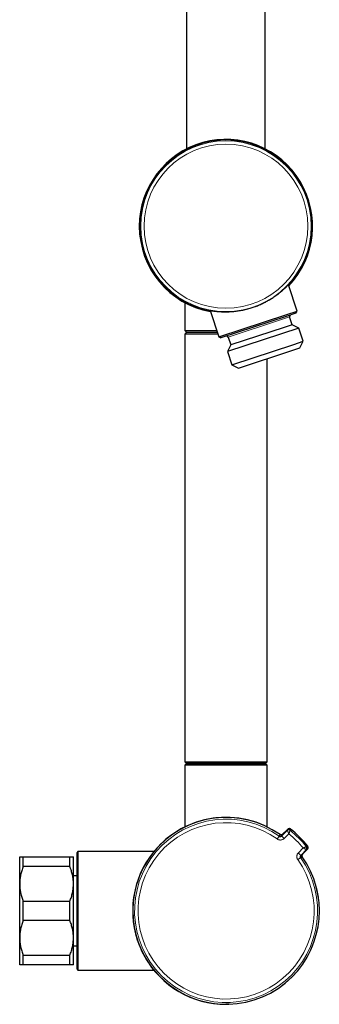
# Model space of a CAD drawing. Header units: millimetres. Extents: x 8 to 2417, y 12 to 2416.
# Tile 18 of 24: x 1600 to 1683, y 1020 to 1294. Entities that reach past the tile are written whole.
import ezdxf

# ---------------------------------------------------------------- set-up
doc = ezdxf.new("R2010")
doc.units = ezdxf.units.MM

msp = doc.modelspace()

# ---------------------------------------------------------------- linework, layer by layer
at = {"color": 7, "linetype": 'Continuous', "lineweight": 30}
for p, q in [((1646.21, 1300.58), (1646.21, 1257.6)), ((1668.11, 1257.6), (1668.11, 1300.58)), ((1677, 1212.48), (1674.6, 1219.8)), ((1645.66, 1214.84), (1645.66, 1207.08)), ((1652.74, 1212.63), (1655.14, 1205.32)), ((1655.14, 1205.32), (1674.11, 1211.54)), ((1676.68, 1211.85), (1673.91, 1210.95)), ((1674.11, 1211.54), (1677, 1212.48)), ((1676.68, 1211.85), (1677, 1212.48)), ((1673.91, 1210.95), (1655.77, 1205)), ((1675.62, 1208.66), (1673.36, 1207.92)), ((1675.62, 1208.66), (1674.9, 1210.85)), ((1677.48, 1207.72), (1675.62, 1208.66)), ((1645.66, 1207.08), (1646.16, 1206.58)), ((1645.66, 1207.08), (1654.57, 1207.08)), ((1646.16, 1206.58), (1645.66, 1206.08)), ((1645.66, 1206.08), (1645.66, 1087.08)), ((1654.89, 1206.08), (1645.66, 1206.08)), ((1646.16, 1206.58), (1654.73, 1206.58)), ((1677.48, 1207.72), (1657.57, 1201.19)), ((1673.36, 1207.92), (1658.52, 1203.05)), ((1678.68, 1204.07), (1677.48, 1207.72)), ((1655.14, 1205.32), (1655.77, 1205)), ((1658.52, 1203.05), (1657.57, 1201.19)), ((1657.8, 1205.24), (1658.52, 1203.05)), ((1658.77, 1197.54), (1676.05, 1203.2)), ((1676.05, 1203.2), (1678.68, 1204.07)), ((1677.74, 1202.2), (1678.68, 1204.07)), ((1657.57, 1201.19), (1658.77, 1197.54)), ((1660.64, 1196.59), (1675.48, 1201.46)), ((1675.48, 1201.46), (1677.74, 1202.2)), ((1658.77, 1197.54), (1660.64, 1196.59)), ((1668.66, 1087.08), (1668.66, 1199.22)), ((1645.66, 1087.08), (1646.16, 1086.58)), ((1645.66, 1087.08), (1668.66, 1087.08)), ((1646.16, 1086.58), (1645.66, 1086.08)), ((1645.66, 1086.08), (1645.66, 1068.89)), ((1650.65, 1086.08), (1645.66, 1086.08)), ((1668.16, 1086.58), (1646.16, 1086.58)), ((1646.16, 1086.58), (1650.93, 1086.58)), ((1668.66, 1086.08), (1650.65, 1086.08)), ((1650.93, 1086.58), (1668.16, 1086.58)), ((1668.16, 1086.58), (1668.66, 1087.08)), ((1668.66, 1086.08), (1668.16, 1086.58)), ((1668.66, 1068.91), (1668.66, 1086.08)), ((1674.39, 1068.29), (1672.87, 1066.83)), ((1599.66, 1053.08), (1599.66, 1060.58)), ((1600.66, 1057.9), (1600.66, 1060.58)), ((1600.66, 1060.58), (1613.66, 1060.58)), ((1613.66, 1057.9), (1613.66, 1060.58)), ((1614.66, 1053.08), (1614.66, 1060.58)), ((1615.91, 1062.08), (1615.66, 1061.83)), ((1615.66, 1061.83), (1615.66, 1061.83)), ((1615.66, 1029.33), (1615.66, 1061.83)), ((1637.06, 1062.08), (1615.91, 1062.08)), ((1615.91, 1062.08), (1615.91, 1029.08)), ((1678.45, 1061.25), (1679.91, 1062.76)), ((1613.66, 1057.9), (1600.66, 1057.9)), ((1615.66, 1055.33), (1614.66, 1055.33)), ((1599.66, 1038.08), (1599.66, 1053.08)), ((1614.66, 1038.08), (1614.66, 1053.08)), ((1600.66, 1042.9), (1600.66, 1048.25)), ((1600.66, 1048.25), (1613.66, 1048.25)), ((1613.66, 1042.9), (1613.66, 1048.25)), ((1613.66, 1042.9), (1600.66, 1042.9)), ((1599.66, 1030.58), (1599.66, 1038.08)), ((1614.66, 1030.58), (1614.66, 1038.08)), ((1614.66, 1035.83), (1615.66, 1035.83)), ((1600.66, 1033.25), (1613.66, 1033.25)), ((1600.66, 1030.58), (1600.66, 1033.25)), ((1613.66, 1030.58), (1613.66, 1033.25)), ((1613.66, 1030.58), (1600.66, 1030.58)), ((1615.66, 1029.33), (1615.91, 1029.08)), ((1615.91, 1029.08), (1637.06, 1029.08))]:
    msp.add_line(p, q, dxfattribs=at)
at = {"color": 252, "linetype": 'Continuous', "lineweight": 0}
for p, q in [((1672.64, 1210.11), (1657.8, 1205.24)), ((1674.9, 1210.85), (1672.64, 1210.11)), ((1671.44, 1065.57), (1672, 1066.35)), ((1672.64, 1066.4), (1674.24, 1067.95)), ((1674.71, 1067.01), (1673.36, 1065.71)), ((1674.24, 1067.95), (1674.39, 1068.29)), ((1674.24, 1067.95), (1674.24, 1067.95)), ((1675.03, 1067.99), (1675.03, 1067.98)), ((1677.34, 1061.74), (1678.64, 1063.08)), ((1679.61, 1063.41), (1679.61, 1063.41)), ((1677.19, 1059.82), (1677.98, 1060.38)), ((1679.57, 1062.62), (1678.03, 1061.02)), ((1679.91, 1062.76), (1679.57, 1062.62)), ((1679.57, 1062.62), (1679.57, 1062.62))]:
    msp.add_line(p, q, dxfattribs=at)
at = {"color": 252, "linetype": 'Continuous', "lineweight": 0, "flags": 128}
for points in [[(1675.18, 1068.33), (1675.17, 1068.32), (1675.16, 1068.28), (1675.09, 1068.12), (1675.03, 1067.99)], [(1679.61, 1063.41), (1679.61, 1063.41), (1679.65, 1063.43), (1679.81, 1063.49), (1679.95, 1063.55)]]:
    msp.add_lwpolyline(points, dxfattribs=at)
at = {"color": 7, "linetype": 'Continuous', "lineweight": 30, "flags": 128}
msp.add_lwpolyline([(1658.07, 1019.59), (1657.84, 1019.58), (1657.16, 1019.58)], dxfattribs=at)
at = {"color": 252, "linetype": 'Continuous', "lineweight": 0}
for radius in [23.76, 22.82]:
    msp.add_circle((1657.16, 1236.08), radius, dxfattribs=at)
at = {"color": 7, "linetype": 'Continuous', "lineweight": 30}
for centre, radius, start, end in [((1657.16, 1236.08), 24.15, 316.5958, 180), ((1657.16, 1236.08), 24, 316.7842, 180), ((1657.16, 1236.08), 24.15, 180, 259.722), ((1657.16, 1236.08), 24, 180, 259.5336), ((1675.28, 1210.97), 0.4, 108.1589, 198.1589), ((1657.42, 1205.12), 0.4, 18.1589, 108.1589), ((1657.16, 1045.58), 26, 88.5806, 270), ((1657.2, 1045.58), 26, 54.6512, 315), ((1657.2, 1045.58), 29, 38.3153, 51.6847), ((1679.14, 1063.03), 0.6, 316.0023, 15.8402), ((1657.2, 1045.58), 26, 315, 35.3488)]:
    msp.add_arc(centre, radius, start, end, dxfattribs=at)
at = {"color": 252, "linetype": 'Continuous', "lineweight": 0}
for centre, radius, start, end in [((1657.16, 1236.08), 24, 316.7843, 259.5336), ((1657.2, 1045.58), 26, 54.6512, 35.3488), ((1657.2, 1045.58), 25.51, 54.5298, 35.4702), ((1657.2, 1045.58), 24.55, 54.5298, 35.4702), ((1668.54, 1061.4), 6.47, 41.826, 50.65), ((1674.66, 1067.52), 0.6, 51.4894, 133.9973), ((1674.66, 1067.51), 0.6, 51.5335, 133.9243), ((1657.2, 1045.58), 27.68, 39.238, 50.762), ((1657.2, 1045.58), 28.64, 38.5119, 51.4881), ((1657.2, 1045.58), 29, 38.3153, 51.6847), ((1679.14, 1063.04), 0.6, 316.0757, 38.4665), ((1679.14, 1063.03), 0.6, 15.8397, 38.51), ((1673.02, 1056.91), 6.47, 39.35, 48.174)]:
    msp.add_arc(centre, radius, start, end, dxfattribs=at)
at = {"color": 7, "linetype": 'Continuous', "lineweight": 30}
for points, knots in [([(1652.33, 1212.7), (1652.34, 1212.69), (1652.37, 1212.69), (1652.46, 1212.68), (1652.59, 1212.66), (1652.75, 1212.63), (1652.93, 1212.6), (1653.14, 1212.57), (1653.38, 1212.54), (1653.65, 1212.5), (1653.95, 1212.46), (1654.29, 1212.42), (1654.65, 1212.38), (1655.05, 1212.35), (1655.47, 1212.32), (1655.93, 1212.3), (1656.41, 1212.28), (1656.93, 1212.27), (1657.49, 1212.28), (1658.07, 1212.3), (1658.68, 1212.33), (1659.31, 1212.38), (1659.95, 1212.45), (1660.59, 1212.54), (1661.23, 1212.64), (1661.88, 1212.76), (1662.54, 1212.91), (1663.22, 1213.08), (1663.87, 1213.26), (1664.48, 1213.45), (1665.07, 1213.65), (1665.65, 1213.86), (1666.23, 1214.09), (1666.8, 1214.34), (1667.36, 1214.59), (1667.89, 1214.85), (1668.39, 1215.11), (1668.89, 1215.38), (1669.37, 1215.66), (1669.84, 1215.95), (1670.3, 1216.24), (1670.75, 1216.54), (1671.18, 1216.84), (1671.59, 1217.15), (1671.99, 1217.45), (1672.36, 1217.75), (1672.72, 1218.05), (1673.06, 1218.34), (1673.37, 1218.62), (1673.67, 1218.89), (1673.93, 1219.14), (1674.17, 1219.37), (1674.37, 1219.57), (1674.54, 1219.74), (1674.68, 1219.88), (1674.79, 1219.99), (1674.86, 1220.07), (1674.89, 1220.09), (1674.9, 1220.1)], [0, 0, 0, 0, 0.010231, 0.027705, 0.045164, 0.061039, 0.076925, 0.092801, 0.109063, 0.125335, 0.141597, 0.159007, 0.176429, 0.19384, 0.21166, 0.229492, 0.247312, 0.266591, 0.285885, 0.305164, 0.325022, 0.344897, 0.364754, 0.38361, 0.402483, 0.421337, 0.440859, 0.460401, 0.479923, 0.497038, 0.514167, 0.531282, 0.548923, 0.56658, 0.584222, 0.600923, 0.617636, 0.634337, 0.651462, 0.668599, 0.685725, 0.703632, 0.72155, 0.739457, 0.757807, 0.77617, 0.79452, 0.813867, 0.833229, 0.852576, 0.872524, 0.89249, 0.912436, 0.931016, 0.949612, 0.96819, 0.987479, 1, 1, 1, 1]), ([(1674.9, 1220.07), (1674.9, 1220.07), (1674.88, 1220.06), (1674.84, 1220), (1674.77, 1219.91), (1674.69, 1219.82), (1674.63, 1219.76), (1674.62, 1219.74)], [0, 0, 0, 0, 0.012694, 0.299265, 0.594347, 0.889672, 1, 1, 1, 1]), ([(1674.88, 1220.09), (1674.89, 1220.09), (1674.89, 1220.1), (1674.9, 1220.1), (1674.9, 1220.1)], [0, 0, 0, 0, 0.567241, 1, 1, 1, 1]), ([(1652.33, 1212.69), (1652.33, 1212.69), (1652.33, 1212.69), (1652.33, 1212.69), (1652.34, 1212.69), (1652.35, 1212.69)], [0, 0, 0, 0, 0.201288, 0.72706, 1, 1, 1, 1]), ([(1652.76, 1212.57), (1652.7, 1212.59), (1652.57, 1212.62), (1652.43, 1212.65), (1652.36, 1212.67), (1652.34, 1212.67), (1652.34, 1212.67)], [0, 0, 0, 0, 0.331589, 0.664312, 0.996659, 1, 1, 1, 1]), ([(1672, 1066.35), (1672.05, 1066.33), (1672.15, 1066.27), (1672.32, 1066.25), (1672.46, 1066.29), (1672.57, 1066.34), (1672.62, 1066.38), (1672.64, 1066.4)], [0, 0, 0, 0, 0.241499, 0.483542, 0.726626, 0.860922, 1, 1, 1, 1]), ([(1672.17, 1066.83), (1672.2, 1066.81), (1672.27, 1066.77), (1672.37, 1066.73), (1672.47, 1066.71), (1672.57, 1066.72), (1672.67, 1066.73), (1672.77, 1066.77), (1672.86, 1066.82), (1672.91, 1066.86), (1672.93, 1066.88)], [0, 0, 0, 0, 0.1314269, 0.2674479, 0.3877876, 0.5116181, 0.6319661, 0.7558047, 0.8761575, 1, 1, 1, 1]), ([(1672.87, 1066.83), (1672.85, 1066.81), (1672.8, 1066.77), (1672.7, 1066.71), (1672.56, 1066.68), (1672.39, 1066.69), (1672.29, 1066.75), (1672.24, 1066.78)], [0, 0, 0, 0, 0.132581, 0.269877, 0.513261, 0.756632, 1, 1, 1, 1]), ([(1675.18, 1068.33), (1675.15, 1068.35), (1675.09, 1068.38), (1675, 1068.42), (1674.9, 1068.45), (1674.8, 1068.46), (1674.7, 1068.45), (1674.6, 1068.42), (1674.51, 1068.38), (1674.44, 1068.33), (1674.4, 1068.3), (1674.39, 1068.29)], [0, 0, 0, 0, 0.115727, 0.234809, 0.350536, 0.469618, 0.585344, 0.704425, 0.820153, 0.939236, 1, 1, 1, 1]), ([(1679.91, 1062.76), (1679.93, 1062.79), (1679.98, 1062.84), (1680.03, 1062.93), (1680.06, 1063.02), (1680.08, 1063.12), (1680.08, 1063.23), (1680.06, 1063.33), (1680.03, 1063.42), (1679.99, 1063.5), (1679.96, 1063.54), (1679.95, 1063.55)], [0, 0, 0, 0, 0.11741, 0.234819, 0.35223, 0.469642, 0.587051, 0.70446, 0.821866, 0.939271, 1, 1, 1, 1]), ([(1599.66, 1060.58), (1599.66, 1060.58), (1599.67, 1060.58), (1599.72, 1060.58), (1599.8, 1060.58), (1599.91, 1060.58), (1600.05, 1060.58), (1600.23, 1060.58), (1600.43, 1060.58), (1600.58, 1060.58), (1600.66, 1060.58)], [0, 0, 0, 0, 0.122618, 0.245238, 0.368878, 0.492521, 0.618996, 0.745475, 0.872735, 1, 1, 1, 1]), ([(1613.66, 1060.58), (1613.73, 1060.58), (1613.88, 1060.58), (1614.08, 1060.58), (1614.25, 1060.58), (1614.39, 1060.58), (1614.51, 1060.58), (1614.59, 1060.58), (1614.65, 1060.58), (1614.65, 1060.58), (1614.66, 1060.58)], [0, 0, 0, 0, 0.122973, 0.245942, 0.369581, 0.493217, 0.619375, 0.745529, 0.872765, 1, 1, 1, 1]), ([(1678.03, 1061.02), (1677.99, 1060.97), (1677.92, 1060.89), (1677.88, 1060.72), (1677.89, 1060.57), (1677.93, 1060.46), (1677.96, 1060.41), (1677.98, 1060.38)], [0, 0, 0, 0, 0.244594, 0.488401, 0.731076, 0.86554, 1, 1, 1, 1]), ([(1678.4, 1060.62), (1678.38, 1060.64), (1678.35, 1060.69), (1678.31, 1060.81), (1678.3, 1060.95), (1678.34, 1061.12), (1678.41, 1061.21), (1678.45, 1061.25)], [0, 0, 0, 0, 0.134888, 0.269777, 0.513168, 0.756578, 1, 1, 1, 1]), ([(1678.51, 1061.31), (1678.48, 1061.28), (1678.43, 1061.23), (1678.38, 1061.13), (1678.35, 1061.03), (1678.34, 1060.93), (1678.34, 1060.83), (1678.36, 1060.73), (1678.39, 1060.63), (1678.43, 1060.58), (1678.45, 1060.55)], [0, 0, 0, 0, 0.131466, 0.267527, 0.387865, 0.511693, 0.632025, 0.755848, 0.876179, 1, 1, 1, 1]), ([(1600.66, 1057.9), (1600.58, 1057.71), (1600.43, 1057.32), (1600.24, 1056.74), (1600.07, 1056.15), (1599.92, 1055.55), (1599.81, 1054.94), (1599.72, 1054.33), (1599.67, 1053.7), (1599.66, 1053.28), (1599.66, 1053.08)], [0, 0, 0, 0, 0.122973, 0.245942, 0.369581, 0.493217, 0.619375, 0.745529, 0.872765, 1, 1, 1, 1]), ([(1614.66, 1053.08), (1614.66, 1053.13), (1614.66, 1053.38), (1614.64, 1053.83), (1614.58, 1054.41), (1614.5, 1054.99), (1614.39, 1055.58), (1614.24, 1056.16), (1614.07, 1056.75), (1613.88, 1057.32), (1613.73, 1057.71), (1613.66, 1057.9)], [0, 0, 0, 0, 0.034085, 0.152699, 0.271315, 0.390844, 0.510376, 0.632431, 0.75449, 0.877243, 1, 1, 1, 1]), ([(1599.66, 1053.08), (1599.66, 1053.02), (1599.66, 1052.77), (1599.68, 1052.32), (1599.73, 1051.74), (1599.82, 1051.16), (1599.93, 1050.57), (1600.07, 1049.99), (1600.24, 1049.41), (1600.43, 1048.83), (1600.58, 1048.44), (1600.66, 1048.25)], [0, 0, 0, 0, 0.0340845, 0.152699, 0.2713147, 0.3908442, 0.5103765, 0.6324315, 0.7544901, 0.8772433, 1, 1, 1, 1]), ([(1613.66, 1048.25), (1613.73, 1048.45), (1613.88, 1048.83), (1614.08, 1049.41), (1614.25, 1050), (1614.39, 1050.6), (1614.51, 1051.21), (1614.59, 1051.83), (1614.65, 1052.45), (1614.65, 1052.87), (1614.66, 1053.08)], [0, 0, 0, 0, 0.1229729, 0.2459423, 0.3695815, 0.4932168, 0.6193748, 0.7455295, 0.8727654, 1, 1, 1, 1]), ([(1600.66, 1042.9), (1600.58, 1042.71), (1600.43, 1042.32), (1600.24, 1041.74), (1600.07, 1041.15), (1599.92, 1040.55), (1599.81, 1039.94), (1599.72, 1039.33), (1599.67, 1038.7), (1599.66, 1038.28), (1599.66, 1038.08)], [0, 0, 0, 0, 0.122973, 0.245942, 0.369581, 0.493217, 0.619375, 0.745529, 0.872765, 1, 1, 1, 1]), ([(1614.66, 1038.08), (1614.66, 1038.13), (1614.66, 1038.38), (1614.64, 1038.83), (1614.58, 1039.41), (1614.5, 1039.99), (1614.39, 1040.58), (1614.24, 1041.16), (1614.07, 1041.75), (1613.88, 1042.32), (1613.73, 1042.71), (1613.66, 1042.9)], [0, 0, 0, 0, 0.034085, 0.152699, 0.271315, 0.390844, 0.510376, 0.632431, 0.75449, 0.877243, 1, 1, 1, 1]), ([(1599.66, 1038.08), (1599.66, 1038.02), (1599.66, 1037.77), (1599.68, 1037.32), (1599.73, 1036.74), (1599.82, 1036.16), (1599.93, 1035.57), (1600.07, 1034.99), (1600.24, 1034.41), (1600.43, 1033.83), (1600.58, 1033.44), (1600.66, 1033.25)], [0, 0, 0, 0, 0.034085, 0.152699, 0.271315, 0.390844, 0.510376, 0.632431, 0.75449, 0.877243, 1, 1, 1, 1]), ([(1613.66, 1033.25), (1613.73, 1033.45), (1613.88, 1033.83), (1614.08, 1034.41), (1614.25, 1035), (1614.39, 1035.6), (1614.51, 1036.21), (1614.59, 1036.83), (1614.65, 1037.45), (1614.65, 1037.87), (1614.66, 1038.08)], [0, 0, 0, 0, 0.122973, 0.245942, 0.369581, 0.493217, 0.619375, 0.745529, 0.872765, 1, 1, 1, 1]), ([(1600.66, 1030.58), (1600.58, 1030.58), (1600.43, 1030.58), (1600.24, 1030.58), (1600.07, 1030.58), (1599.92, 1030.58), (1599.81, 1030.58), (1599.72, 1030.58), (1599.67, 1030.58), (1599.66, 1030.58), (1599.66, 1030.58)], [0, 0, 0, 0, 0.122973, 0.245942, 0.369581, 0.493217, 0.619375, 0.745529, 0.872765, 1, 1, 1, 1]), ([(1614.66, 1030.58), (1614.65, 1030.58), (1614.65, 1030.58), (1614.6, 1030.58), (1614.52, 1030.58), (1614.41, 1030.58), (1614.26, 1030.58), (1614.09, 1030.58), (1613.89, 1030.58), (1613.73, 1030.58), (1613.66, 1030.58)], [0, 0, 0, 0, 0.122618, 0.245238, 0.368878, 0.492521, 0.618996, 0.745475, 0.872735, 1, 1, 1, 1])]:
    msp.add_open_spline(points, degree=3, knots=knots, dxfattribs=at)
at = {"color": 252, "linetype": 'Continuous', "lineweight": 0}
for points, knots in [([(1674.9, 1220.1), (1674.9, 1220.1), (1674.93, 1220.13), (1674.94, 1220.13), (1674.93, 1220.12), (1674.91, 1220.08), (1674.9, 1220.07)], [0, 0, 0, 0, 0.117268, 0.450455, 0.731333, 1, 1, 1, 1]), ([(1652.34, 1212.67), (1652.32, 1212.68), (1652.29, 1212.69), (1652.28, 1212.7), (1652.29, 1212.7), (1652.32, 1212.7), (1652.33, 1212.7)], [0, 0, 0, 0, 0.289283, 0.582183, 0.874822, 1, 1, 1, 1]), ([(1672, 1066.35), (1672.05, 1066.43), (1672.14, 1066.59), (1672.21, 1066.71), (1672.24, 1066.78)], [0, 0, 0, 0, 0.4945748, 1, 1, 1, 1]), ([(1672.87, 1066.83), (1672.84, 1066.76), (1672.78, 1066.64), (1672.69, 1066.48), (1672.64, 1066.4)], [0, 0, 0, 0, 0.506296, 1, 1, 1, 1]), ([(1674.71, 1067.01), (1674.71, 1067.01), (1674.68, 1067.08), (1674.62, 1067.2), (1674.54, 1067.38), (1674.46, 1067.54), (1674.4, 1067.67), (1674.34, 1067.77), (1674.31, 1067.84), (1674.28, 1067.9), (1674.25, 1067.94), (1674.25, 1067.94), (1674.24, 1067.95)], [0, 0, 0, 0, 0.004109, 0.131638, 0.263491, 0.385137, 0.510858, 0.610403, 0.712419, 0.799052, 0.887454, 1, 1, 1, 1]), ([(1675.03, 1067.98), (1675.03, 1067.98), (1675.03, 1067.97), (1675.02, 1067.93), (1675, 1067.88), (1674.98, 1067.8), (1674.94, 1067.69), (1674.9, 1067.56), (1674.84, 1067.39), (1674.78, 1067.21), (1674.73, 1067.08), (1674.71, 1067.01), (1674.71, 1067.01)], [0, 0, 0, 0, 0.112495, 0.199095, 0.287489, 0.387029, 0.489085, 0.610739, 0.736541, 0.86404, 0.995893, 1, 1, 1, 1]), ([(1673.36, 1065.71), (1673.29, 1065.65), (1673.15, 1065.53), (1672.9, 1065.4), (1672.65, 1065.32), (1672.4, 1065.29), (1672.15, 1065.29), (1671.9, 1065.34), (1671.66, 1065.43), (1671.52, 1065.52), (1671.44, 1065.57)], [0, 0, 0, 0, 0.133184, 0.271179, 0.390967, 0.514217, 0.633928, 0.757105, 0.876816, 1, 1, 1, 1]), ([(1679.61, 1063.41), (1679.6, 1063.41), (1679.6, 1063.41), (1679.56, 1063.39), (1679.5, 1063.38), (1679.42, 1063.35), (1679.31, 1063.32), (1679.18, 1063.27), (1679.01, 1063.22), (1678.83, 1063.15), (1678.7, 1063.11), (1678.64, 1063.08), (1678.64, 1063.08)], [0, 0, 0, 0, 0.1125, 0.199993, 0.287496, 0.388284, 0.489094, 0.612799, 0.736545, 0.86621, 0.995893, 1, 1, 1, 1]), ([(1679.57, 1062.62), (1679.57, 1062.62), (1679.56, 1062.63), (1679.52, 1062.65), (1679.47, 1062.68), (1679.39, 1062.72), (1679.29, 1062.77), (1679.16, 1062.84), (1679, 1062.91), (1678.83, 1063), (1678.7, 1063.05), (1678.64, 1063.08), (1678.64, 1063.08)], [0, 0, 0, 0, 0.112551, 0.200065, 0.287588, 0.388359, 0.489151, 0.612812, 0.736514, 0.866193, 0.995891, 1, 1, 1, 1]), ([(1677.19, 1059.82), (1677.14, 1059.9), (1677.04, 1060.06), (1676.95, 1060.32), (1676.91, 1060.58), (1676.91, 1060.83), (1676.96, 1061.08), (1677.05, 1061.32), (1677.17, 1061.55), (1677.28, 1061.67), (1677.34, 1061.74)], [0, 0, 0, 0, 0.134743, 0.269487, 0.391204, 0.512922, 0.634751, 0.756581, 0.878292, 1, 1, 1, 1]), ([(1678.4, 1060.62), (1678.34, 1060.58), (1678.21, 1060.52), (1678.05, 1060.43), (1677.98, 1060.38)], [0, 0, 0, 0, 0.505425, 1, 1, 1, 1]), ([(1678.03, 1061.02), (1678.1, 1061.06), (1678.26, 1061.16), (1678.39, 1061.22), (1678.45, 1061.25)], [0, 0, 0, 0, 0.493704, 1, 1, 1, 1])]:
    msp.add_open_spline(points, degree=3, knots=knots, dxfattribs=at)

doc.saveas('drawing.dxf')
